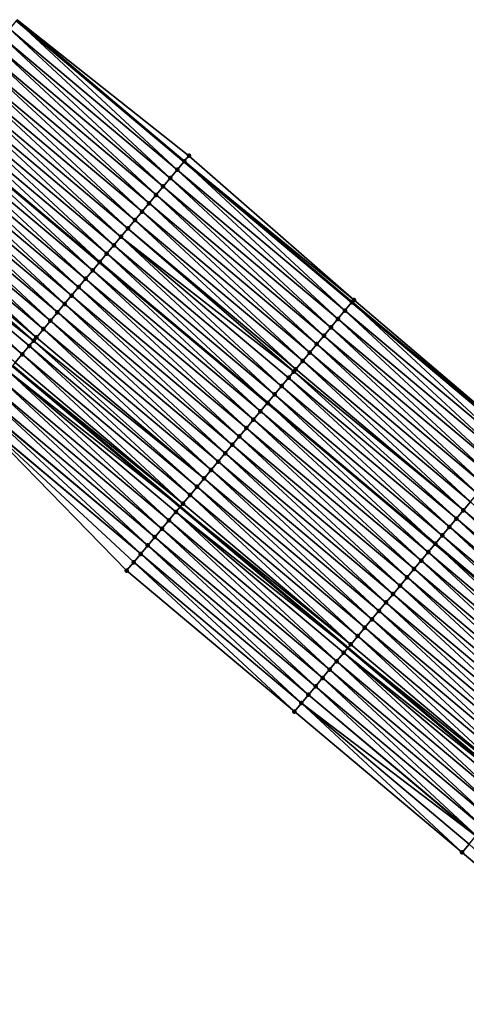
# Model space of a CAD drawing. Header units: feet. Extents: x 2017353 to 2024169, y 808050 to 818690.
# Tile 165 of 256: x 2018210 to 2018251, y 817841 to 817931. Entities that reach past the tile are written whole.
import ezdxf

# ---------------------------------------------------------------- set-up
doc = ezdxf.new("R2010")
doc.units = ezdxf.units.FT
doc.header["$MEASUREMENT"] = 0
for name, color, linetype, lineweight in [('EP_Travel Lane', 172, 'Continuous', 53), ('SB-Road Shots', 141, 'Continuous', 100), ('SB-Road X-Section', 40, 'Continuous', 13), ('STRIPING', 60, 'Continuous', 53)]:
    doc.layers.add(name, color=color, linetype=linetype, lineweight=lineweight)
doc.layers.add('I-77-MM15-17_SB-Surface-BORDER', color=7, linetype='Continuous')
doc.layers.add('I-77-MM15-17_SB-Surface-TIN', color=7, linetype='Continuous')

msp = doc.modelspace()

# ---------------------------------------------------------------- linework, layer by layer
at = {"layer": 'EP_Travel Lane'}
for points in [[(2018210.183222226, 817931.1870077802, 269.7851403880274), (2018225.499878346, 817918.3273868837, 269.6113218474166), (2018240.816608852, 817905.467703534, 269.4489522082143), (2018256.133410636, 817892.6079603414, 269.2975684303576), (2018271.450183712, 817879.7482412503, 269.1417662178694), (2018286.777772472, 817866.8396772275, 269.0113182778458), (2018302.058265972, 817853.9365822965, 268.8798401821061), (2018317.338730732, 817841.0335116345, 268.743551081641)], [(2018209.837923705, 817899.6795269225, 269.1135293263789), (2018225.13787068, 817886.7999023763, 268.9474481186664), (2018240.43789519, 817873.9202125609, 268.7933248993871), (2018255.737956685, 817861.0404916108, 268.6449031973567), (2018271.005062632, 817848.1670687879, 268.4980944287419), (2018286.285562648, 817835.2639683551, 268.3676963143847)]]:
    msp.add_polyline3d(points, dxfattribs=at)
at = {"layer": 'I-77-MM15-17_SB-Surface-BORDER', "color": 3, "linetype": 'Continuous', "lineweight": -3}
for points in [[(2018210.24334115, 817931.2586109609, 269.7853239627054), (2018225.924307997, 817918.8328708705, 269.6143342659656), (2018241.000938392, 817905.6872407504, 269.4498180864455), (2018256.230336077, 817892.7234003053, 269.2979192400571), (2018272.100115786, 817880.522392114, 269.1388112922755), (2018286.902219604, 817866.9870459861, 269.0119601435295), (2018302.070514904, 817853.9510856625, 268.880040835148), (2018317.360276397, 817841.0590244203, 268.7437714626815)], [(2018281.591588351, 817829.7073840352, 268.1817653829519), (2018266.135179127, 817842.4021124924, 268.3164072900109), (2018250.87661087, 817855.2525905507, 268.4717363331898), (2018235.559874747, 817868.1122788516, 268.6332146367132), (2018220.243043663, 817880.9720468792, 268.7800545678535), (2018206.198594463, 817895.34662863, 268.9782584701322)]]:
    msp.add_polyline3d(points, dxfattribs=at)
at = {"layer": 'I-77-MM15-17_SB-Surface-TIN', "color": 128, "linetype": 'Continuous', "lineweight": -3}
for points in [[(2018224.863721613, 817917.5698806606, 269.5962692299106), (2018210.183222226, 817931.1870077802, 269.7851403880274), (2018209.547111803, 817930.4294629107, 269.7772061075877)], [(2018210.190169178, 817931.1952809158, 269.7852270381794), (2018210.183222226, 817931.1870077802, 269.7851403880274), (2018225.499878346, 817918.3273868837, 269.6113218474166)], [(2018224.863721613, 817917.5698806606, 269.5962692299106), (2018225.499878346, 817918.3273868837, 269.6113218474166), (2018210.183222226, 817931.1870077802, 269.7851403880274)], [(2018225.506825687, 817918.335659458, 269.6114862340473), (2018210.24334115, 817931.2586109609, 269.7853239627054), (2018210.190169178, 817931.1952809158, 269.7852270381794)], [(2018225.506825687, 817918.335659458, 269.6114862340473), (2018210.190169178, 817931.1952809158, 269.7852270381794), (2018225.499878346, 817918.3273868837, 269.6113218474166)], [(2018225.506825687, 817918.335659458, 269.6114862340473), (2018225.924307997, 817918.8328708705, 269.6143342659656), (2018210.24334115, 817931.2586109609, 269.7853239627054)], [(2018224.22057172, 817916.804140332, 269.5739922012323), (2018209.547111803, 817930.4294629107, 269.7772061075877), (2018208.903982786, 817929.6637050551, 269.7581460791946)], [(2018224.22057172, 817916.804140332, 269.5739922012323), (2018224.863721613, 817917.5698806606, 269.5962692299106), (2018209.547111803, 817930.4294629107, 269.7772061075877)], [(2018223.577419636, 817916.0384018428, 269.5513775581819), (2018208.903982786, 817929.6637050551, 269.7581460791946), (2018208.260830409, 817928.8979668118, 269.7354867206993)], [(2018223.577419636, 817916.0384018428, 269.5513775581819), (2018224.22057172, 817916.804140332, 269.5739922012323), (2018208.903982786, 817929.6637050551, 269.7581460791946)], [(2018222.934286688, 817915.2726472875, 269.5317115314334), (2018208.260830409, 817928.8979668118, 269.7354867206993), (2018207.61769059, 817928.1322180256, 269.7147622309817)], [(2018222.934286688, 817915.2726472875, 269.5317115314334), (2018223.577419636, 817916.0384018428, 269.5513775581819), (2018208.260830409, 817928.8979668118, 269.7354867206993)], [(2018221.648025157, 817913.7411345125, 269.4930519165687), (2018206.974565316, 817927.3664570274, 269.6962789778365), (2018206.331445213, 817926.6006916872, 269.6785925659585)], [(2018222.291155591, 817914.5068911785, 269.5123306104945), (2018207.61769059, 817928.1322180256, 269.7147622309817), (2018206.974565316, 817927.3664570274, 269.6962789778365)], [(2018221.648025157, 817913.7411345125, 269.4930519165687), (2018222.291155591, 817914.5068911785, 269.5123306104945), (2018206.974565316, 817927.3664570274, 269.6962789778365)], [(2018222.291155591, 817914.5068911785, 269.5123306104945), (2018222.934286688, 817915.2726472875, 269.5317115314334), (2018207.61769059, 817928.1322180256, 269.7147622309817)], [(2018221.004906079, 817912.975368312, 269.4755230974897), (2018206.331445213, 817926.6006916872, 269.6785925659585), (2018205.688322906, 817925.8349281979, 269.6605664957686)], [(2018221.004906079, 817912.975368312, 269.4755230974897), (2018221.648025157, 817913.7411345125, 269.4930519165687), (2018206.331445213, 817926.6006916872, 269.6785925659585)], [(2018220.361777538, 817912.2096100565, 269.4565361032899), (2018205.688322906, 817925.8349281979, 269.6605664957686), (2018205.045195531, 817925.0691689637, 269.641759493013)], [(2018220.361777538, 817912.2096100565, 269.4565361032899), (2018221.004906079, 817912.975368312, 269.4755230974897), (2018205.688322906, 817925.8349281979, 269.6605664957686)], [(2018219.718633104, 817911.443865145, 269.435100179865), (2018205.045195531, 817925.0691689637, 269.641759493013), (2018204.402052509, 817924.3034228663, 269.620541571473)], [(2018219.718633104, 817911.443865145, 269.435100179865), (2018220.361777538, 817912.2096100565, 269.4565361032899), (2018205.045195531, 817925.0691689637, 269.641759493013)], [(2018219.07548092, 817910.6781267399, 269.4124700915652), (2018204.402052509, 817924.3034228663, 269.620541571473), (2018203.758892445, 817923.5376910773, 269.5966976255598)], [(2018219.07548092, 817910.6781267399, 269.4124700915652), (2018219.718633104, 817911.443865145, 269.435100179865), (2018204.402052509, 817924.3034228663, 269.620541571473)], [(2018218.432324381, 817909.9123919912, 269.3891689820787), (2018203.758892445, 817923.5376910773, 269.5966976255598), (2018203.115729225, 817922.771961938, 269.5723673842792)], [(2018218.432324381, 817909.9123919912, 269.3891689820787), (2018219.07548092, 817910.6781267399, 269.4124700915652), (2018203.758892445, 817923.5376910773, 269.5966976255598)], [(2018217.14601993, 817908.3809152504, 269.3438961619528), (2018202.46458734, 817921.9967127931, 269.549318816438), (2018201.829422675, 817921.24048696, 269.5267717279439)], [(2018202.472576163, 817922.00622427, 269.5496024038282), (2018202.46458734, 817921.9967127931, 269.549318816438), (2018217.781178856, 817909.1371461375, 269.3655413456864)], [(2018217.14601993, 817908.3809152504, 269.3438961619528), (2018217.781178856, 817909.1371461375, 269.3655413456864), (2018202.46458734, 817921.9967127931, 269.549318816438)], [(2018217.789167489, 817909.1466575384, 269.3658135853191), (2018203.115729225, 817922.771961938, 269.5723673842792), (2018202.472576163, 817922.00622427, 269.5496024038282)], [(2018217.789167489, 817909.1466575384, 269.3658135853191), (2018202.472576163, 817922.00622427, 269.5496024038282), (2018217.781178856, 817909.1371461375, 269.3655413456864)], [(2018217.789167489, 817909.1466575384, 269.3658135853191), (2018218.432324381, 817909.9123919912, 269.3891689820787), (2018203.115729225, 817922.771961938, 269.5723673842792)], [(2018216.502875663, 817907.6151701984, 269.3224860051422), (2018201.829422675, 817921.24048696, 269.5267717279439), (2018201.18626995, 817920.4747490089, 269.5040587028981)], [(2018216.502875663, 817907.6151701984, 269.3224860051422), (2018217.14601993, 817908.3809152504, 269.3438961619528), (2018201.829422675, 817921.24048696, 269.5267717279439)], [(2018215.859725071, 817906.849430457, 269.3001011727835), (2018201.18626995, 817920.4747490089, 269.5040587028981), (2018200.54311969, 817919.7090089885, 269.4817254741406)], [(2018215.859725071, 817906.849430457, 269.3001011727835), (2018216.502875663, 817907.6151701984, 269.3224860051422), (2018201.18626995, 817920.4747490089, 269.5040587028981)], [(2018215.216585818, 817906.083681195, 269.2794636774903), (2018200.54311969, 817919.7090089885, 269.4817254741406), (2018199.899990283, 817918.9432514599, 269.4626054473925)], [(2018215.216585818, 817906.083681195, 269.2794636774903), (2018215.859725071, 817906.849430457, 269.3001011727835), (2018200.54311969, 817919.7090089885, 269.4817254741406)], [(2018214.573465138, 817905.3179163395, 269.2616879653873), (2018199.899990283, 817918.9432514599, 269.4626054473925), (2018199.25686305, 817918.1774921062, 269.4438203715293)], [(2018214.573465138, 817905.3179163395, 269.2616879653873), (2018215.216585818, 817906.083681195, 269.2794636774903), (2018199.899990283, 817918.9432514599, 269.4626054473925)], [(2018241.000938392, 817905.6872407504, 269.4498180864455), (2018225.924307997, 817918.8328708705, 269.6143342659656), (2018225.506825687, 817918.335659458, 269.6114862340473)], [(2018213.930343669, 817904.5521521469, 269.243790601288), (2018199.25686305, 817918.1774921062, 269.4438203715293), (2018198.613731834, 817917.4117360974, 269.4244214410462)], [(2018213.930343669, 817904.5521521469, 269.243790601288), (2018214.573465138, 817905.3179163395, 269.2616879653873), (2018199.25686305, 817918.1774921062, 269.4438203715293)], [(2018239.53731292, 817903.9444477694, 269.4132892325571), (2018224.863721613, 817917.5698806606, 269.5962692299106), (2018224.22057172, 817916.804140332, 269.5739922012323)], [(2018240.18045776, 817904.7101923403, 269.4347871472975), (2018225.499878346, 817918.3273868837, 269.6113218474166), (2018224.863721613, 817917.5698806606, 269.5962692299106)], [(2018239.53731292, 817903.9444477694, 269.4132892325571), (2018240.18045776, 817904.7101923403, 269.4347871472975), (2018224.863721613, 817917.5698806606, 269.5962692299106)], [(2018225.506825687, 817918.335659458, 269.6114862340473), (2018225.499878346, 817918.3273868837, 269.6113218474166), (2018240.816608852, 817905.467703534, 269.4489522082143)], [(2018240.18045776, 817904.7101923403, 269.4347871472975), (2018240.816608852, 817905.467703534, 269.4489522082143), (2018225.499878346, 817918.3273868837, 269.6113218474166)], [(2018240.823556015, 817905.4759760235, 269.4491068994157), (2018225.506825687, 817918.335659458, 269.6114862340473), (2018240.816608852, 817905.467703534, 269.4489522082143)], [(2018240.823556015, 817905.4759760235, 269.4491068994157), (2018241.000938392, 817905.6872407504, 269.4498180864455), (2018225.506825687, 817918.335659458, 269.6114862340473)], [(2018212.644098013, 817903.0206260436, 269.2075771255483), (2018197.970613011, 817916.6459696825, 269.4069322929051), (2018197.327497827, 817915.880200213, 269.3900037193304)], [(2018213.287221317, 817903.7863886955, 269.2257572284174), (2018198.613731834, 817917.4117360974, 269.4244214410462), (2018197.970613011, 817916.6459696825, 269.4069322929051)], [(2018212.644098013, 817903.0206260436, 269.2075771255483), (2018213.287221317, 817903.7863886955, 269.2257572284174), (2018197.970613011, 817916.6459696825, 269.4069322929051)], [(2018213.287221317, 817903.7863886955, 269.2257572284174), (2018213.930343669, 817904.5521521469, 269.243790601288), (2018198.613731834, 817917.4117360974, 269.4244214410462)], [(2018238.89416305, 817903.1787074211, 269.3910163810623), (2018224.22057172, 817916.804140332, 269.5739922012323), (2018223.577419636, 817916.0384018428, 269.5513775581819)], [(2018238.89416305, 817903.1787074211, 269.3910163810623), (2018239.53731292, 817903.9444477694, 269.4132892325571), (2018224.22057172, 817916.804140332, 269.5739922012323)], [(2018212.000974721, 817902.2548633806, 269.1893990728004), (2018197.327497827, 817915.880200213, 269.3900037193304), (2018196.684375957, 817915.1144363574, 269.3720448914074)], [(2018212.000974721, 817902.2548633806, 269.1893990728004), (2018212.644098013, 817903.0206260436, 269.2075771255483), (2018197.327497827, 817915.880200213, 269.3900037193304)], [(2018238.251021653, 817902.4129599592, 269.3700490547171), (2018223.577419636, 817916.0384018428, 269.5513775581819), (2018222.934286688, 817915.2726472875, 269.5317115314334)], [(2018238.251021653, 817902.4129599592, 269.3700490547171), (2018238.89416305, 817903.1787074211, 269.3910163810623), (2018223.577419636, 817916.0384018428, 269.5513775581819)], [(2018211.745864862, 817901.9511150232, 269.1814848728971), (2018196.684375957, 817915.1144363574, 269.3720448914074), (2018196.041242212, 817914.3486824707, 269.3522564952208)], [(2018211.745864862, 817901.9511150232, 269.1814848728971), (2018212.000974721, 817902.2548633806, 269.1893990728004), (2018196.684375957, 817915.1144363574, 269.3720448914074)], [(2018237.607885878, 817901.6472077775, 269.3499479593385), (2018222.934286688, 817915.2726472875, 269.5317115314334), (2018222.291155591, 817914.5068911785, 269.5123306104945)], [(2018237.607885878, 817901.6472077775, 269.3499479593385), (2018238.251021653, 817902.4129599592, 269.3700490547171), (2018222.934286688, 817915.2726472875, 269.5317115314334)], [(2018210.714678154, 817900.7233800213, 269.1453408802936), (2018196.041242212, 817914.3486824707, 269.3522564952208), (2018195.398118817, 817913.5829198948, 269.3340627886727)], [(2018210.714678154, 817900.7233800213, 269.1453408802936), (2018211.357834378, 817901.4891150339, 269.1685935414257), (2018196.041242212, 817914.3486824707, 269.3522564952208)], [(2018211.357834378, 817901.4891150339, 269.1685935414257), (2018211.745864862, 817901.9511150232, 269.1814848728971), (2018196.041242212, 817914.3486824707, 269.3522564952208)], [(2018236.964755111, 817900.8814513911, 269.3306185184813), (2018222.291155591, 817914.5068911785, 269.5123306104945), (2018221.648025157, 817913.7411345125, 269.4930519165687)], [(2018236.964755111, 817900.8814513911, 269.3306185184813), (2018237.607885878, 817901.6472077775, 269.3499479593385), (2018222.291155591, 817914.5068911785, 269.5123306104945)], [(2018210.071517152, 817899.9576490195, 269.1213521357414), (2018210.714678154, 817900.7233800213, 269.1453408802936), (2018195.398118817, 817913.5829198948, 269.3340627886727)], [(2018236.321628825, 817900.115691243, 269.3119794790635), (2018221.648025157, 817913.7411345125, 269.4930519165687), (2018221.004906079, 817912.975368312, 269.4755230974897)], [(2018236.321628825, 817900.115691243, 269.3119794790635), (2018236.964755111, 817900.8814513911, 269.3306185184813), (2018221.648025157, 817913.7411345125, 269.4930519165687)], [(2018235.497103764, 817899.1339560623, 269.287052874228), (2018220.361777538, 817912.2096100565, 269.4565361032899), (2018219.718633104, 817911.443865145, 269.435100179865)], [(2018235.678499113, 817899.3499339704, 269.2928126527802), (2018221.004906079, 817912.975368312, 269.4755230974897), (2018220.361777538, 817912.2096100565, 269.4565361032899)], [(2018235.497103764, 817899.1339560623, 269.287052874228), (2018235.678499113, 817899.3499339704, 269.2928126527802), (2018220.361777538, 817912.2096100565, 269.4565361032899)], [(2018235.678499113, 817899.3499339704, 269.2928126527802), (2018236.321628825, 817900.115691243, 269.3119794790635), (2018221.004906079, 817912.975368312, 269.4755230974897)], [(2018234.392212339, 817897.8184423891, 269.250264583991), (2018219.718633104, 817911.443865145, 269.435100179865), (2018219.07548092, 817910.6781267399, 269.4124700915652)], [(2018234.392212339, 817897.8184423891, 269.250264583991), (2018235.035356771, 817898.5841873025, 269.2716996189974), (2018219.718633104, 817911.443865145, 269.435100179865)], [(2018235.035356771, 817898.5841873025, 269.2716996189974), (2018235.497103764, 817899.1339560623, 269.287052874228), (2018219.718633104, 817911.443865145, 269.435100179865)], [(2018233.749079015, 817897.0526881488, 269.2305412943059), (2018219.07548092, 817910.6781267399, 269.4124700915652), (2018218.432324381, 817909.9123919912, 269.3891689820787)], [(2018233.749079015, 817897.0526881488, 269.2305412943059), (2018234.392212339, 817897.8184423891, 269.250264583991), (2018219.07548092, 817910.6781267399, 269.4124700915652)], [(2018233.105932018, 817896.2869453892, 269.2087109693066), (2018218.432324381, 817909.9123919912, 269.3891689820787), (2018217.789167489, 817909.1466575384, 269.3658135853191)], [(2018233.105932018, 817896.2869453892, 269.2087109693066), (2018233.749079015, 817897.0526881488, 269.2305412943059), (2018218.432324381, 817909.9123919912, 269.3891689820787)], [(2018232.462763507, 817895.5212206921, 269.1835656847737), (2018217.781178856, 817909.1371461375, 269.3655413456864), (2018217.14601993, 817908.3809152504, 269.3438961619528)], [(2018217.789167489, 817909.1466575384, 269.3658135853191), (2018217.781178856, 817909.1371461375, 269.3655413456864), (2018233.09794324, 817896.2774343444, 269.2083986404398)], [(2018232.462763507, 817895.5212206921, 269.1835656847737), (2018233.09794324, 817896.2774343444, 269.2083986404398), (2018217.781178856, 817909.1371461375, 269.3655413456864)], [(2018233.105932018, 817896.2869453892, 269.2087109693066), (2018217.789167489, 817909.1466575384, 269.3658135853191), (2018233.09794324, 817896.2774343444, 269.2083986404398)], [(2018231.176465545, 817893.9897385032, 269.1392938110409), (2018216.502875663, 817907.6151701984, 269.3224860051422), (2018215.859725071, 817906.849430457, 269.3001011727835)], [(2018231.819604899, 817894.755487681, 269.1599462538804), (2018217.14601993, 817908.3809152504, 269.3438961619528), (2018216.502875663, 817907.6151701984, 269.3224860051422)], [(2018231.176465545, 817893.9897385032, 269.1392938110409), (2018231.819604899, 817894.755487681, 269.1599462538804), (2018216.502875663, 817907.6151701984, 269.3224860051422)], [(2018231.819604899, 817894.755487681, 269.1599462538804), (2018232.462763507, 817895.5212206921, 269.1835656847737), (2018217.14601993, 817908.3809152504, 269.3438961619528)], [(2018230.533333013, 817893.2239835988, 269.1196924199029), (2018215.859725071, 817906.849430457, 269.3001011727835), (2018215.216585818, 817906.083681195, 269.2794636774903)], [(2018230.533333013, 817893.2239835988, 269.1196924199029), (2018231.176465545, 817893.9897385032, 269.1392938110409), (2018215.859725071, 817906.849430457, 269.3001011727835)], [(2018229.890196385, 817892.4582321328, 269.0994599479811), (2018215.216585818, 817906.083681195, 269.2794636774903), (2018214.573465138, 817905.3179163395, 269.2616879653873)], [(2018229.890196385, 817892.4582321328, 269.0994599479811), (2018230.533333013, 817893.2239835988, 269.1196924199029), (2018215.216585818, 817906.083681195, 269.2794636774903)], [(2018229.24706539, 817891.6924759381, 269.0800953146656), (2018214.573465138, 817905.3179163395, 269.2616879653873), (2018213.930343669, 817904.5521521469, 269.243790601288)], [(2018229.24706539, 817891.6924759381, 269.0800953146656), (2018229.890196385, 817892.4582321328, 269.0994599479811), (2018214.573465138, 817905.3179163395, 269.2616879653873)], [(2018255.497251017, 817891.8504560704, 269.2821078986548), (2018240.816608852, 817905.467703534, 269.4489522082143), (2018240.18045776, 817904.7101923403, 269.4347871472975)], [(2018240.823556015, 817905.4759760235, 269.4491068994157), (2018240.816608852, 817905.467703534, 269.4489522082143), (2018256.133410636, 817892.6079603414, 269.2975684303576)], [(2018255.497251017, 817891.8504560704, 269.2821078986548), (2018256.133410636, 817892.6079603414, 269.2975684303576), (2018240.816608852, 817905.467703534, 269.4489522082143)], [(2018256.230336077, 817892.7234003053, 269.2979192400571), (2018241.000938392, 817905.6872407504, 269.4498180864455), (2018240.823556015, 817905.4759760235, 269.4491068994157)], [(2018256.140357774, 817892.6162326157, 269.2977372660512), (2018240.823556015, 817905.4759760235, 269.4491068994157), (2018256.133410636, 817892.6079603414, 269.2975684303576)], [(2018256.140357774, 817892.6162326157, 269.2977372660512), (2018256.230336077, 817892.7234003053, 269.2979192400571), (2018240.823556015, 817905.4759760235, 269.4491068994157)], [(2018228.603943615, 817890.9267120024, 269.0621513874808), (2018213.930343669, 817904.5521521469, 269.243790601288), (2018213.287221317, 817903.7863886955, 269.2257572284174)], [(2018228.603943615, 817890.9267120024, 269.0621513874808), (2018229.24706539, 817891.6924759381, 269.0800953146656), (2018213.930343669, 817904.5521521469, 269.243790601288)], [(2018254.854103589, 817891.0847136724, 269.2602115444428), (2018240.18045776, 817904.7101923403, 269.4347871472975), (2018239.53731292, 817903.9444477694, 269.4132892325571)], [(2018254.854103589, 817891.0847136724, 269.2602115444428), (2018255.497251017, 817891.8504560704, 269.2821078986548), (2018240.18045776, 817904.7101923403, 269.4347871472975)], [(2018227.960818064, 817890.1609512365, 269.0436257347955), (2018213.287221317, 817903.7863886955, 269.2257572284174), (2018212.644098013, 817903.0206260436, 269.2075771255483)], [(2018227.960818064, 817890.1609512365, 269.0436257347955), (2018228.603943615, 817890.9267120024, 269.0621513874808), (2018213.287221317, 817903.7863886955, 269.2257572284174)], [(2018253.567833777, 817889.5532078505, 269.2202777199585), (2018238.89416305, 817903.1787074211, 269.3910163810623), (2018238.251021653, 817902.4129599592, 269.3700490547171)], [(2018254.210964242, 817890.3189644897, 269.2395603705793), (2018239.53731292, 817903.9444477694, 269.4132892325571), (2018238.89416305, 817903.1787074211, 269.3910163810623)], [(2018253.567833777, 817889.5532078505, 269.2202777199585), (2018254.210964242, 817890.3189644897, 269.2395603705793), (2018238.89416305, 817903.1787074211, 269.3910163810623)], [(2018254.210964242, 817890.3189644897, 269.2395603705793), (2018254.854103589, 817891.0847136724, 269.2602115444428), (2018239.53731292, 817903.9444477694, 269.4132892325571)], [(2018227.317687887, 817889.3951943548, 269.0243871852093), (2018212.000974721, 817902.2548633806, 269.1893990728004), (2018211.745864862, 817901.9511150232, 269.1814848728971)], [(2018227.317687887, 817889.3951943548, 269.0243871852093), (2018212.644098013, 817903.0206260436, 269.2075771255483), (2018212.000974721, 817902.2548633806, 269.1893990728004)], [(2018227.317687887, 817889.3951943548, 269.0243871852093), (2018227.960818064, 817890.1609512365, 269.0436257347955), (2018212.644098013, 817903.0206260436, 269.2075771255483)], [(2018252.92470781, 817888.7874474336, 269.2016883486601), (2018238.251021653, 817902.4129599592, 269.3700490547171), (2018237.607885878, 817901.6472077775, 269.3499479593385)], [(2018252.92470781, 817888.7874474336, 269.2016883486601), (2018253.567833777, 817889.5532078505, 269.2202777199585), (2018238.251021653, 817902.4129599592, 269.3700490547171)], [(2018226.031386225, 817887.8637152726, 268.9795451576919), (2018211.357834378, 817901.4891150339, 269.1685935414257), (2018210.714678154, 817900.7233800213, 269.1453408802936)], [(2018226.674545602, 817888.6294476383, 269.0032830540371), (2018211.745864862, 817901.9511150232, 269.1814848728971), (2018211.357834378, 817901.4891150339, 269.1685935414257)], [(2018226.031386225, 817887.8637152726, 268.9795451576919), (2018226.674545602, 817888.6294476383, 269.0032830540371), (2018211.357834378, 817901.4891150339, 269.1685935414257)], [(2018226.674545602, 817888.6294476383, 269.0032830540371), (2018227.317687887, 817889.3951943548, 269.0243871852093), (2018211.745864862, 817901.9511150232, 269.1814848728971)], [(2018252.28158711, 817888.0216825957, 269.1839103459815), (2018237.607885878, 817901.6472077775, 269.3499479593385), (2018236.964755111, 817900.8814513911, 269.3306185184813)], [(2018252.28158711, 817888.0216825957, 269.1839103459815), (2018252.92470781, 817888.7874474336, 269.2016883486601), (2018237.607885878, 817901.6472077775, 269.3499479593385)], [(2018225.388224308, 817887.0979850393, 268.9554159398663), (2018210.714678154, 817900.7233800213, 269.1453408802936), (2018210.071517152, 817899.9576490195, 269.1213521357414)], [(2018225.388224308, 817887.0979850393, 268.9554159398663), (2018226.031386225, 817887.8637152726, 268.9795451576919), (2018210.714678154, 817900.7233800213, 269.1453408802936)], [(2018251.638467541, 817887.255916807, 269.1663068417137), (2018236.964755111, 817900.8814513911, 269.3306185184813), (2018236.321628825, 817900.115691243, 269.3119794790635)], [(2018251.638467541, 817887.255916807, 269.1663068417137), (2018252.28158711, 817888.0216825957, 269.1839103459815), (2018236.964755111, 817900.8814513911, 269.3306185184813)], [(2018209.428372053, 817899.1919046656, 269.0998138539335), (2018225.13787068, 817886.7999023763, 268.9474481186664), (2018209.837923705, 817899.6795269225, 269.1135293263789)], [(2018225.388224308, 817887.0979850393, 268.9554159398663), (2018210.071517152, 817899.9576490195, 269.1213521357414), (2018209.837923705, 817899.6795269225, 269.1135293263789)], [(2018225.388224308, 817887.0979850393, 268.9554159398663), (2018209.837923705, 817899.6795269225, 269.1135293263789), (2018225.13787068, 817886.7999023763, 268.9474481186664)], [(2018250.995342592, 817886.4901555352, 269.1478743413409), (2018236.321628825, 817900.115691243, 269.3119794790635), (2018235.678499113, 817899.3499339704, 269.2928126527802)], [(2018250.995342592, 817886.4901555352, 269.1478743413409), (2018251.638467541, 817887.255916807, 269.1663068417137), (2018236.321628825, 817900.115691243, 269.3119794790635)], [(2018224.101960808, 817885.5664739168, 268.916454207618), (2018209.428372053, 817899.1919046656, 269.0998138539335), (2018208.785240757, 817898.426148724, 269.0804022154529)], [(2018224.745086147, 817886.3322348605, 268.9349472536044), (2018225.13787068, 817886.7999023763, 268.9474481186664), (2018209.428372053, 817899.1919046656, 269.0998138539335)], [(2018224.101960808, 817885.5664739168, 268.916454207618), (2018224.745086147, 817886.3322348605, 268.9349472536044), (2018209.428372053, 817899.1919046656, 269.0998138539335)], [(2018250.352188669, 817885.7244185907, 269.1249771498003), (2018235.497103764, 817899.1339560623, 269.287052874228), (2018235.035356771, 817898.5841873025, 269.2716996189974)], [(2018250.987887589, 817886.4812792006, 269.1476416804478), (2018235.678499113, 817899.3499339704, 269.2928126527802), (2018235.497103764, 817899.1339560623, 269.287052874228)], [(2018250.352188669, 817885.7244185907, 269.1249771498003), (2018250.987887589, 817886.4812792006, 269.1476416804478), (2018235.497103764, 817899.1339560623, 269.287052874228)], [(2018250.987887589, 817886.4812792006, 269.1476416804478), (2018250.995342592, 817886.4901555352, 269.1478743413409), (2018235.678499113, 817899.3499339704, 269.2928126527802)], [(2018223.458829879, 817884.8007176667, 268.897099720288), (2018208.785240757, 817898.426148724, 269.0804022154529), (2018208.142085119, 817897.6604132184, 269.0572399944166)], [(2018223.458829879, 817884.8007176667, 268.897099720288), (2018224.101960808, 817885.5664739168, 268.916454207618), (2018208.785240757, 817898.426148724, 269.0804022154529)], [(2018249.0658692, 817884.1929544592, 269.0773919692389), (2018234.392212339, 817897.8184423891, 269.250264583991), (2018233.749079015, 817897.0526881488, 269.2305412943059)], [(2018249.709025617, 817884.9586893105, 269.1006733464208), (2018235.035356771, 817898.5841873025, 269.2716996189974), (2018234.392212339, 817897.8184423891, 269.250264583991)], [(2018249.0658692, 817884.1929544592, 269.0773919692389), (2018249.709025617, 817884.9586893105, 269.1006733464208), (2018234.392212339, 817897.8184423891, 269.250264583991)], [(2018249.709025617, 817884.9586893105, 269.1006733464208), (2018250.352188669, 817885.7244185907, 269.1249771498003), (2018235.035356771, 817898.5841873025, 269.2716996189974)], [(2018222.17253362, 817883.2692340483, 268.853090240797), (2018207.498912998, 817896.8946915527, 269.0315378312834), (2018206.855739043, 817896.128971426, 269.0055531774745)], [(2018222.81568537, 817884.0349728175, 268.875652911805), (2018208.142085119, 817897.6604132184, 269.0572399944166), (2018207.498912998, 817896.8946915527, 269.0315378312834)], [(2018222.17253362, 817883.2692340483, 268.853090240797), (2018222.81568537, 817884.0349728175, 268.875652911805), (2018207.498912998, 817896.8946915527, 269.0315378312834)], [(2018222.81568537, 817884.0349728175, 268.875652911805), (2018223.458829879, 817884.8007176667, 268.897099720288), (2018208.142085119, 817897.6604132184, 269.0572399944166)], [(2018248.42271326, 817883.4272192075, 269.0541841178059), (2018233.749079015, 817897.0526881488, 269.2305412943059), (2018233.105932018, 817896.2869453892, 269.2087109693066)], [(2018248.42271326, 817883.4272192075, 269.0541841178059), (2018249.0658692, 817884.1929544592, 269.0773919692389), (2018233.749079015, 817897.0526881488, 269.2305412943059)], [(2018221.529374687, 817882.5035013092, 268.829420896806), (2018206.835218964, 817896.1045416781, 269.0047171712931), (2018206.212560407, 817895.3632552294, 268.978847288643)], [(2018222.17253362, 817883.2692340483, 268.853090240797), (2018206.855739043, 817896.128971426, 269.0055531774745), (2018206.835218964, 817896.1045416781, 269.0047171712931)], [(2018221.529374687, 817882.5035013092, 268.829420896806), (2018222.17253362, 817883.2692340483, 268.853090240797), (2018206.835218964, 817896.1045416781, 269.0047171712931)], [(2018247.779558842, 817882.6614826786, 269.0312106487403), (2018233.09794324, 817896.2774343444, 269.2083986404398), (2018232.462763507, 817895.5212206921, 269.1835656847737)], [(2018233.105932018, 817896.2869453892, 269.2087109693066), (2018233.09794324, 817896.2774343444, 269.2083986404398), (2018248.414724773, 817883.4177081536, 269.0538987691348)], [(2018247.779558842, 817882.6614826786, 269.0312106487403), (2018248.414724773, 817883.4177081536, 269.0538987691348), (2018233.09794324, 817896.2774343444, 269.2083986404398)], [(2018248.42271326, 817883.4272192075, 269.0541841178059), (2018233.105932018, 817896.2869453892, 269.2087109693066), (2018248.414724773, 817883.4177081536, 269.0538987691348)], [(2018221.529374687, 817882.5035013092, 268.829420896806), (2018206.212560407, 817895.3632552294, 268.978847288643), (2018206.198594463, 817895.34662863, 268.9782584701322)], [(2018220.243043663, 817880.9720468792, 268.7800545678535), (2018220.88620885, 817881.7377743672, 268.8046876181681), (2018206.198594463, 817895.34662863, 268.9782584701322)], [(2018220.88620885, 817881.7377743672, 268.8046876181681), (2018221.529374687, 817882.5035013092, 268.829420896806), (2018206.198594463, 817895.34662863, 268.9782584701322)], [(2018247.136401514, 817881.8957485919, 269.007788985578), (2018232.462763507, 817895.5212206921, 269.1835656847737), (2018231.819604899, 817894.755487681, 269.1599462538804)], [(2018247.136401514, 817881.8957485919, 269.007788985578), (2018247.779558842, 817882.6614826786, 269.0312106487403), (2018232.462763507, 817895.5212206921, 269.1835656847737)], [(2018246.493248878, 817881.1300105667, 268.9850901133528), (2018231.819604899, 817894.755487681, 269.1599462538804), (2018231.176465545, 817893.9897385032, 269.1392938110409)], [(2018246.493248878, 817881.1300105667, 268.9850901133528), (2018247.136401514, 817881.8957485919, 269.007788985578), (2018231.819604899, 817894.755487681, 269.1599462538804)], [(2018245.206988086, 817879.59849717, 268.9465464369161), (2018230.533333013, 817893.2239835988, 269.1196924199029), (2018229.890196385, 817892.4582321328, 269.0994599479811)], [(2018245.850110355, 817880.3642606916, 268.9645660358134), (2018231.176465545, 817893.9897385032, 269.1392938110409), (2018230.533333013, 817893.2239835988, 269.1196924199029)], [(2018245.206988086, 817879.59849717, 268.9465464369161), (2018245.850110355, 817880.3642606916, 268.9645660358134), (2018230.533333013, 817893.2239835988, 269.1196924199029)], [(2018245.850110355, 817880.3642606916, 268.9645660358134), (2018246.493248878, 817881.1300105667, 268.9850901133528), (2018231.176465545, 817893.9897385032, 269.1392938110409)], [(2018244.563863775, 817878.8327353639, 268.9282120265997), (2018229.890196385, 817892.4582321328, 269.0994599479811), (2018229.24706539, 817891.6924759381, 269.0800953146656)], [(2018244.563863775, 817878.8327353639, 268.9282120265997), (2018245.206988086, 817879.59849717, 268.9465464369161), (2018229.890196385, 817892.4582321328, 269.0994599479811)], [(2018243.920725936, 817878.0669849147, 268.9077933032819), (2018229.24706539, 817891.6924759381, 269.0800953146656), (2018228.603943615, 817890.9267120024, 269.0621513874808)], [(2018243.920725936, 817878.0669849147, 268.9077933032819), (2018244.563863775, 817878.8327353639, 268.9282120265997), (2018229.24706539, 817891.6924759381, 269.0800953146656)], [(2018243.27757803, 817877.3012429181, 268.8858233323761), (2018228.603943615, 817890.9267120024, 269.0621513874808), (2018227.960818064, 817890.1609512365, 269.0436257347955)], [(2018243.27757803, 817877.3012429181, 268.8858233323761), (2018243.920725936, 817878.0669849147, 268.9077933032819), (2018228.603943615, 817890.9267120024, 269.0621513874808)], [(2018242.634436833, 817876.5354952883, 268.8648871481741), (2018227.960818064, 817890.1609512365, 269.0436257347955), (2018227.317687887, 817889.3951943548, 269.0243871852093)], [(2018242.634436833, 817876.5354952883, 268.8648871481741), (2018243.27757803, 817877.3012429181, 268.8858233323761), (2018227.960818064, 817890.1609512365, 269.0436257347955)], [(2018241.991292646, 817875.7697501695, 268.8434901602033), (2018227.317687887, 817889.3951943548, 269.0243871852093), (2018226.674545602, 817888.6294476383, 269.0032830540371)], [(2018241.991292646, 817875.7697501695, 268.8434901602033), (2018242.634436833, 817876.5354952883, 268.8648871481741), (2018227.317687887, 817889.3951943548, 269.0243871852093)], [(2018240.705008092, 817874.2382567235, 268.8012850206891), (2018226.031386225, 817887.8637152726, 268.9795451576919), (2018225.388224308, 817887.0979850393, 268.9554159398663)], [(2018241.348148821, 817875.0040047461, 268.8221490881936), (2018226.674545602, 817888.6294476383, 269.0032830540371), (2018226.031386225, 817887.8637152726, 268.9795451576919)], [(2018240.705008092, 817874.2382567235, 268.8012850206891), (2018241.348148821, 817875.0040047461, 268.8221490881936), (2018226.031386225, 817887.8637152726, 268.9795451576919)], [(2018241.348148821, 817875.0040047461, 268.8221490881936), (2018241.991292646, 817875.7697501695, 268.8434901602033), (2018226.674545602, 817888.6294476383, 269.0032830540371)], [(2018240.705008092, 817874.2382567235, 268.8012850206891), (2018225.388224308, 817887.0979850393, 268.9554159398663), (2018225.13787068, 817886.7999023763, 268.9474481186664)], [(2018266.312156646, 817873.6304018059, 268.9984039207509), (2018251.638467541, 817887.255916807, 269.1663068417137), (2018250.995342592, 817886.4901555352, 269.1478743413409)], [(2018239.418758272, 817872.7067341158, 268.7644318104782), (2018224.745086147, 817886.3322348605, 268.9349472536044), (2018224.101960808, 817885.5664739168, 268.916454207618)], [(2018224.745086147, 817886.3322348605, 268.9349472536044), (2018240.43789519, 817873.9202125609, 268.7933248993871), (2018225.13787068, 817886.7999023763, 268.9474481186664)], [(2018240.061878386, 817873.4724994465, 268.7821193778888), (2018240.43789519, 817873.9202125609, 268.7933248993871), (2018224.745086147, 817886.3322348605, 268.9349472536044)], [(2018239.418758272, 817872.7067341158, 268.7644318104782), (2018240.061878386, 817873.4724994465, 268.7821193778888), (2018224.745086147, 817886.3322348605, 268.9349472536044)], [(2018240.705008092, 817874.2382567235, 268.8012850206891), (2018225.13787068, 817886.7999023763, 268.9474481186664), (2018240.43789519, 817873.9202125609, 268.7933248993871)], [(2018265.668994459, 817872.8646717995, 268.9742333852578), (2018250.987887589, 817886.4812792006, 269.1476416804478), (2018250.352188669, 817885.7244185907, 269.1249771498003)], [(2018266.312156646, 817873.6304018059, 268.9984039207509), (2018250.995342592, 817886.4901555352, 269.1478743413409), (2018250.987887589, 817886.4812792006, 269.1476416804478)], [(2018265.668994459, 817872.8646717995, 268.9742333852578), (2018266.312156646, 817873.6304018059, 268.9984039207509), (2018250.987887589, 817886.4812792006, 269.1476416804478)], [(2018238.775636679, 817871.9409700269, 268.7465163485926), (2018224.101960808, 817885.5664739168, 268.916454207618), (2018223.458829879, 817884.8007176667, 268.897099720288)], [(2018238.775636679, 817871.9409700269, 268.7465163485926), (2018239.418758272, 817872.7067341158, 268.7644318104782), (2018224.101960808, 817885.5664739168, 268.916454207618)], [(2018265.025851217, 817872.0989258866, 268.9529821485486), (2018250.352188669, 817885.7244185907, 269.1249771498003), (2018249.709025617, 817884.9586893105, 269.1006733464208)], [(2018265.025851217, 817872.0989258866, 268.9529821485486), (2018265.668994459, 817872.8646717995, 268.9742333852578), (2018250.352188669, 817885.7244185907, 269.1249771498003)], [(2018238.13250566, 817871.1752138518, 268.7271484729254), (2018223.458829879, 817884.8007176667, 268.897099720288), (2018222.81568537, 817884.0349728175, 268.875652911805)], [(2018238.13250566, 817871.1752138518, 268.7271484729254), (2018238.775636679, 817871.9409700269, 268.7465163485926), (2018223.458829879, 817884.8007176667, 268.897099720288)], [(2018264.382708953, 817871.3331791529, 268.9318814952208), (2018249.709025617, 817884.9586893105, 269.1006733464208), (2018249.0658692, 817884.1929544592, 269.0773919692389)], [(2018264.382708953, 817871.3331791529, 268.9318814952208), (2018265.025851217, 817872.0989258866, 268.9529821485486), (2018249.709025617, 817884.9586893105, 269.1006733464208)], [(2018237.489355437, 817870.4094738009, 268.704821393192), (2018222.81568537, 817884.0349728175, 268.875652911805), (2018222.17253362, 817883.2692340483, 268.853090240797)], [(2018237.489355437, 817870.4094738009, 268.704821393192), (2018238.13250566, 817871.1752138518, 268.7271484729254), (2018222.81568537, 817884.0349728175, 268.875652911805)], [(2018263.096366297, 817869.8017344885, 268.8807236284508), (2018248.414724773, 817883.4177081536, 269.0538987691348), (2018247.779558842, 817882.6614826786, 269.0312106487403)], [(2018248.42271326, 817883.4272192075, 269.0541841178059), (2018248.414724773, 817883.4177081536, 269.0538987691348), (2018263.73154912, 817870.5579460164, 268.905996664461)], [(2018263.096366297, 817869.8017344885, 268.8807236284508), (2018263.73154912, 817870.5579460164, 268.905996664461), (2018248.414724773, 817883.4177081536, 269.0538987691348)], [(2018263.739537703, 817870.5674567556, 268.9063145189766), (2018249.0658692, 817884.1929544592, 269.0773919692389), (2018248.42271326, 817883.4272192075, 269.0541841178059)], [(2018263.739537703, 817870.5674567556, 268.9063145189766), (2018248.42271326, 817883.4272192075, 269.0541841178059), (2018263.73154912, 817870.5579460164, 268.905996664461)], [(2018263.739537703, 817870.5674567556, 268.9063145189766), (2018264.382708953, 817871.3331791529, 268.9318814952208), (2018249.0658692, 817884.1929544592, 269.0773919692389)], [(2018236.203034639, 817868.8780107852, 268.657031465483), (2018221.529374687, 817882.5035013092, 268.829420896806), (2018220.88620885, 817881.7377743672, 268.8046876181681)], [(2018236.8461961, 817869.6437414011, 268.6810901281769), (2018222.17253362, 817883.2692340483, 268.853090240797), (2018221.529374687, 817882.5035013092, 268.829420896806)], [(2018236.203034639, 817868.8780107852, 268.657031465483), (2018236.8461961, 817869.6437414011, 268.6810901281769), (2018221.529374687, 817882.5035013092, 268.829420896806)], [(2018236.8461961, 817869.6437414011, 268.6810901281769), (2018237.489355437, 817870.4094738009, 268.704821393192), (2018222.17253362, 817883.2692340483, 268.853090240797)], [(2018262.453205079, 817869.036003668, 268.8567025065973), (2018247.779558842, 817882.6614826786, 269.0312106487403), (2018247.136401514, 817881.8957485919, 269.007788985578)], [(2018262.453205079, 817869.036003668, 268.8567025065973), (2018263.096366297, 817869.8017344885, 268.8807236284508), (2018247.779558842, 817882.6614826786, 269.0312106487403)], [(2018235.559874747, 817868.1122788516, 268.6332146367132), (2018220.88620885, 817881.7377743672, 268.8046876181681), (2018220.243043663, 817880.9720468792, 268.7800545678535)], [(2018235.559874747, 817868.1122788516, 268.6332146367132), (2018236.203034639, 817868.8780107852, 268.657031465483), (2018220.88620885, 817881.7377743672, 268.8046876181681)], [(2018261.810045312, 817868.2702716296, 268.8329048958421), (2018247.136401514, 817881.8957485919, 269.007788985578), (2018246.493248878, 817881.1300105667, 268.9850901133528)], [(2018261.810045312, 817868.2702716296, 268.8329048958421), (2018262.453205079, 817869.036003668, 268.8567025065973), (2018247.136401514, 817881.8957485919, 269.007788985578)], [(2018261.166901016, 817867.5045266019, 268.8114911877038), (2018246.493248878, 817881.1300105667, 268.9850901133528), (2018245.850110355, 817880.3642606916, 268.9645660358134)], [(2018261.166901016, 817867.5045266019, 268.8114911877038), (2018261.810045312, 817868.2702716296, 268.8329048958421), (2018246.493248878, 817881.1300105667, 268.9850901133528)], [(2018260.523784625, 817866.7387581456, 268.7943772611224), (2018245.850110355, 817880.3642606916, 268.9645660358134), (2018245.206988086, 817879.59849717, 268.9465464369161)], [(2018260.523784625, 817866.7387581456, 268.7943772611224), (2018261.166901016, 817867.5045266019, 268.8114911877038), (2018245.850110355, 817880.3642606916, 268.9645660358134)], [(2018259.237535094, 817865.2072352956, 268.7575685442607), (2018244.563863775, 817878.8327353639, 268.9282120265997), (2018243.920725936, 817878.0669849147, 268.9077933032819)], [(2018259.880672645, 817865.9729859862, 268.777942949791), (2018245.206988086, 817879.59849717, 268.9465464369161), (2018244.563863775, 817878.8327353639, 268.9282120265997)], [(2018259.237535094, 817865.2072352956, 268.7575685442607), (2018259.880672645, 817865.9729859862, 268.777942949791), (2018244.563863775, 817878.8327353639, 268.9282120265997)], [(2018259.880672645, 817865.9729859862, 268.777942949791), (2018260.523784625, 817866.7387581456, 268.7943772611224), (2018245.206988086, 817879.59849717, 268.9465464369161)], [(2018258.594385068, 817864.4414950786, 268.7352719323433), (2018243.920725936, 817878.0669849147, 268.9077933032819), (2018243.27757803, 817877.3012429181, 268.8858233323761)], [(2018258.594385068, 817864.4414950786, 268.7352719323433), (2018259.237535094, 817865.2072352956, 268.7575685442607), (2018243.920725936, 817878.0669849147, 268.9077933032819)], [(2018257.951244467, 817863.6757469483, 268.7144276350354), (2018243.27757803, 817877.3012429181, 268.8858233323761), (2018242.634436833, 817876.5354952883, 268.8648871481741)], [(2018257.951244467, 817863.6757469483, 268.7144276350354), (2018258.594385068, 817864.4414950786, 268.7352719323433), (2018243.27757803, 817877.3012429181, 268.8858233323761)], [(2018257.308109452, 817862.9099941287, 268.6944439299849), (2018242.634436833, 817876.5354952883, 268.8648871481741), (2018241.991292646, 817875.7697501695, 268.8434901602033)], [(2018257.308109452, 817862.9099941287, 268.6944439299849), (2018257.951244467, 817863.6757469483, 268.7144276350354), (2018242.634436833, 817876.5354952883, 268.8648871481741)], [(2018256.664971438, 817862.144243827, 268.6739981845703), (2018241.991292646, 817875.7697501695, 268.8434901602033), (2018241.348148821, 817875.0040047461, 268.8221490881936)], [(2018256.664971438, 817862.144243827, 268.6739981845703), (2018257.308109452, 817862.9099941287, 268.6944439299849), (2018241.991292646, 817875.7697501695, 268.8434901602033)], [(2018256.021833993, 817861.3784930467, 268.6536402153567), (2018241.348148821, 817875.0040047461, 268.8221490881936), (2018240.705008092, 817874.2382567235, 268.8012850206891)], [(2018256.021833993, 817861.3784930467, 268.6536402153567), (2018256.664971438, 817862.144243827, 268.6739981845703), (2018241.348148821, 817875.0040047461, 268.8221490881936)], [(2018254.735571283, 817859.8469812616, 268.6148007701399), (2018240.061878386, 817873.4724994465, 268.7821193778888), (2018239.418758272, 817872.7067341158, 268.7644318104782)], [(2018240.061878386, 817873.4724994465, 268.7821193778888), (2018255.737956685, 817861.0404916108, 268.6449031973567), (2018240.43789519, 817873.9202125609, 268.7933248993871)], [(2018255.378700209, 817860.6127391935, 268.6338462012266), (2018255.737956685, 817861.0404916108, 268.6449031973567), (2018240.061878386, 817873.4724994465, 268.7821193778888)], [(2018254.735571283, 817859.8469812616, 268.6148007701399), (2018255.378700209, 817860.6127391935, 268.6338462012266), (2018240.061878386, 817873.4724994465, 268.7821193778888)], [(2018256.021833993, 817861.3784930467, 268.6536402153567), (2018240.705008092, 817874.2382567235, 268.8012850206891), (2018240.43789519, 817873.9202125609, 268.7933248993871)], [(2018256.021833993, 817861.3784930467, 268.6536402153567), (2018240.43789519, 817873.9202125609, 268.7933248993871), (2018255.737956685, 817861.0404916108, 268.6449031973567)], [(2018254.092437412, 817859.0812274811, 268.5949934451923), (2018239.418758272, 817872.7067341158, 268.7644318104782), (2018238.775636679, 817871.9409700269, 268.7465163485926)], [(2018254.092437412, 817859.0812274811, 268.5949934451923), (2018254.735571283, 817859.8469812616, 268.6148007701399), (2018239.418758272, 817872.7067341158, 268.7644318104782)], [(2018253.449285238, 817858.3154890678, 268.5723658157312), (2018238.775636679, 817871.9409700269, 268.7465163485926), (2018238.13250566, 817871.1752138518, 268.7271484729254)], [(2018253.449285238, 817858.3154890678, 268.5723658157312), (2018254.092437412, 817859.0812274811, 268.5949934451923), (2018238.775636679, 817871.9409700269, 268.7465163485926)], [(2018252.806121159, 817857.5497606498, 268.5479037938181), (2018238.13250566, 817871.1752138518, 268.7271484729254), (2018237.489355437, 817870.4094738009, 268.704821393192)], [(2018252.806121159, 817857.5497606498, 268.5479037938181), (2018253.449285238, 817858.3154890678, 268.5723658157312), (2018238.13250566, 817871.1752138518, 268.7271484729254)], [(2018252.162952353, 817856.7840361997, 268.5227135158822), (2018237.489355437, 817870.4094738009, 268.704821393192), (2018236.8461961, 817869.6437414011, 268.6810901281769)], [(2018252.162952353, 817856.7840361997, 268.5227135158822), (2018252.806121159, 817857.5497606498, 268.5479037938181), (2018237.489355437, 817870.4094738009, 268.704821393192)], [(2018252.141168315, 817856.7581014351, 268.521843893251), (2018236.8461961, 817869.6437414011, 268.6810901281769), (2018236.203034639, 817868.8780107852, 268.657031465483)], [(2018252.141168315, 817856.7581014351, 268.521843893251), (2018252.162952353, 817856.7840361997, 268.5227135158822), (2018236.8461961, 817869.6437414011, 268.6810901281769)], [(2018250.87661087, 817855.2525905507, 268.4717363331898), (2018236.203034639, 817868.8780107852, 268.657031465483), (2018235.559874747, 817868.1122788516, 268.6332146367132)], [(2018250.87661087, 817855.2525905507, 268.4717363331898), (2018251.519780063, 817856.0183146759, 268.4969862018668), (2018236.203034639, 817868.8780107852, 268.657031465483)], [(2018251.519780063, 817856.0183146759, 268.4969862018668), (2018252.141168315, 817856.7581014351, 268.521843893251), (2018236.203034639, 817868.8780107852, 268.657031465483)], [(2018266.135179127, 817842.4021124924, 268.3164072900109), (2018251.519780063, 817856.0183146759, 268.4969862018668), (2018250.87661087, 817855.2525905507, 268.4717363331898)]]:
    msp.add_3dface(points, dxfattribs=at)
at = {"layer": 'SB-Road Shots', "lineweight": 100}
for p in [(2018225.924307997, 817918.8328708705, 269.6143342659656), (2018224.863721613, 817917.5698806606, 269.5962692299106), (2018225.506825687, 817918.335659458, 269.6114862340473), (2018224.22057172, 817916.804140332, 269.5739922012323), (2018223.577419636, 817916.0384018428, 269.5513775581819), (2018222.934286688, 817915.2726472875, 269.5317115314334), (2018222.291155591, 817914.5068911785, 269.5123306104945), (2018221.648025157, 817913.7411345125, 269.4930519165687), (2018220.361777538, 817912.2096100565, 269.4565361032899), (2018221.004906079, 817912.975368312, 269.4755230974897), (2018219.718633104, 817911.443865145, 269.435100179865), (2018219.07548092, 817910.6781267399, 269.4124700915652), (2018218.432324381, 817909.9123919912, 269.3891689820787), (2018217.789167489, 817909.1466575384, 269.3658135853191), (2018216.502875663, 817907.6151701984, 269.3224860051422), (2018217.14601993, 817908.3809152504, 269.3438961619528), (2018215.859725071, 817906.849430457, 269.3001011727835), (2018215.216585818, 817906.083681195, 269.2794636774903), (2018214.573465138, 817905.3179163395, 269.2616879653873), (2018240.823556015, 817905.4759760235, 269.4491068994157), (2018241.000938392, 817905.6872407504, 269.4498180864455), (2018213.930343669, 817904.5521521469, 269.243790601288), (2018240.18045776, 817904.7101923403, 269.4347871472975), (2018213.287221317, 817903.7863886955, 269.2257572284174), (2018238.89416305, 817903.1787074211, 269.3910163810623), (2018239.53731292, 817903.9444477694, 269.4132892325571), (2018212.000974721, 817902.2548633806, 269.1893990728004), (2018212.644098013, 817903.0206260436, 269.2075771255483), (2018238.251021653, 817902.4129599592, 269.3700490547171), (2018211.357834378, 817901.4891150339, 269.1685935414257), (2018211.745864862, 817901.9511150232, 269.1814848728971), (2018237.607885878, 817901.6472077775, 269.3499479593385), (2018210.714678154, 817900.7233800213, 269.1453408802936), (2018236.964755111, 817900.8814513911, 269.3306185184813), (2018236.321628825, 817900.115691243, 269.3119794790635), (2018235.497103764, 817899.1339560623, 269.287052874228), (2018235.678499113, 817899.3499339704, 269.2928126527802), (2018234.392212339, 817897.8184423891, 269.250264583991), (2018235.035356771, 817898.5841873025, 269.2716996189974), (2018233.749079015, 817897.0526881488, 269.2305412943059), (2018233.105932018, 817896.2869453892, 269.2087109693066), (2018232.462763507, 817895.5212206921, 269.1835656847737), (2018231.819604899, 817894.755487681, 269.1599462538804), (2018230.533333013, 817893.2239835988, 269.1196924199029), (2018231.176465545, 817893.9897385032, 269.1392938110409), (2018229.890196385, 817892.4582321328, 269.0994599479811), (2018229.24706539, 817891.6924759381, 269.0800953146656), (2018228.603943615, 817890.9267120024, 269.0621513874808), (2018227.960818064, 817890.1609512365, 269.0436257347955), (2018227.317687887, 817889.3951943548, 269.0243871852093), (2018226.031386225, 817887.8637152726, 268.9795451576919), (2018226.674545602, 817888.6294476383, 269.0032830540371), (2018225.388224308, 817887.0979850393, 268.9554159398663), (2018224.745086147, 817886.3322348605, 268.9349472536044), (2018250.987887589, 817886.4812792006, 269.1476416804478), (2018250.995342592, 817886.4901555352, 269.1478743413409), (2018224.101960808, 817885.5664739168, 268.916454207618), (2018250.352188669, 817885.7244185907, 269.1249771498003), (2018223.458829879, 817884.8007176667, 268.897099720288), (2018249.709025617, 817884.9586893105, 269.1006733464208), (2018222.81568537, 817884.0349728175, 268.875652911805), (2018248.42271326, 817883.4272192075, 269.0541841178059), (2018249.0658692, 817884.1929544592, 269.0773919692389), (2018221.529374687, 817882.5035013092, 268.829420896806), (2018222.17253362, 817883.2692340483, 268.853090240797), (2018247.779558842, 817882.6614826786, 269.0312106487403), (2018220.88620885, 817881.7377743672, 268.8046876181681), (2018247.136401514, 817881.8957485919, 269.007788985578), (2018220.243043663, 817880.9720468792, 268.7800545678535), (2018246.493248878, 817881.1300105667, 268.9850901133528), (2018245.850110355, 817880.3642606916, 268.9645660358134), (2018244.563863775, 817878.8327353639, 268.9282120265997), (2018245.206988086, 817879.59849717, 268.9465464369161), (2018243.920725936, 817878.0669849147, 268.9077933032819), (2018243.27757803, 817877.3012429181, 268.8858233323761), (2018242.634436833, 817876.5354952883, 268.8648871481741), (2018241.991292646, 817875.7697501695, 268.8434901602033), (2018241.348148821, 817875.0040047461, 268.8221490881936), (2018240.061878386, 817873.4724994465, 268.7821193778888), (2018240.705008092, 817874.2382567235, 268.8012850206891), (2018239.418758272, 817872.7067341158, 268.7644318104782), (2018238.775636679, 817871.9409700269, 268.7465163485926), (2018238.13250566, 817871.1752138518, 268.7271484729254), (2018237.489355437, 817870.4094738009, 268.704821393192), (2018236.8461961, 817869.6437414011, 268.6810901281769), (2018235.559874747, 817868.1122788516, 268.6332146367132), (2018236.203034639, 817868.8780107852, 268.657031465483), (2018250.87661087, 817855.2525905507, 268.4717363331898)]:
    msp.add_point(p, dxfattribs=at)
at = {"layer": 'SB-Road X-Section', "extrusion": (-0.765834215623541, 0.6429822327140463, 0.00847364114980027), "elevation": -1019716.905740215, "flags": 128}
msp.add_lwpolyline([(-1924142.719207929, 8910.649377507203), (-1924142.069969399, 8910.646529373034), (-1924141.069969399, 8910.631311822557), (-1924140.069969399, 8910.60903399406), (-1924139.0699694, 8910.586418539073), (-1924138.069969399, 8910.566751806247), (-1924137.069969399, 8910.547370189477), (-1924136.069969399, 8910.52809080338), (-1924135.069969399, 8910.510561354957), (-1924134.069969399, 8910.491573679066), (-1924133.0699694, 8910.470136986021), (-1924132.069969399, 8910.447506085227), (-1924131.069969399, 8910.424204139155), (-1924130.069969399, 8910.400847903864), (-1924129.069969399, 8910.378929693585), (-1924128.069969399, 8910.357518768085), (-1924127.069969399, 8910.335133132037), (-1924126.069969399, 8910.314494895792), (-1924125.0699694, 8910.296718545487), (-1924124.069969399, 8910.278820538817), (-1924123.069969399, 8910.260786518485), (-1924122.069969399, 8910.24260576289), (-1924121.069969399, 8910.224427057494), (-1924120.673303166, 8910.216512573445), (-1924120.069969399, 8910.203620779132), (-1924119.069969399, 8910.180367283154), (-1924118.069969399, 8910.156377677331), (-1924117.069969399, 8910.134838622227), (-1924116.069969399, 8910.115426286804), (-1924115.069969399, 8910.092263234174), (-1924114.069969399, 8910.066560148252), (-1924113.069969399, 8910.04057456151), (-1924113.038065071, 8910.03973852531), (-1924112.069969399, 8910.01386771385), (-1924112.048255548, 8910.013278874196)], dxfattribs=at)
at = {"layer": 'SB-Road X-Section', "extrusion": (-0.7658342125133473, 0.6429822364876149, 0.008473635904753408), "elevation": -1019736.896378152, "flags": 128}
msp.add_lwpolyline([(-1924142.350813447, 8910.648905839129), (-1924142.07495607, 8910.648194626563), (-1924141.07495607, 8910.633874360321), (-1924140.07495607, 8910.612375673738), (-1924139.07495607, 8910.590102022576), (-1924138.07495607, 8910.56913394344), (-1924137.07495607, 8910.549032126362), (-1924136.07495607, 8910.529701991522), (-1924135.07495607, 8910.511062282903), (-1924134.07495607, 8910.491894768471), (-1924133.792908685, 8910.486134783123), (-1924133.07495607, 8910.47078097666), (-1924132.07495607, 8910.449345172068), (-1924131.07495607, 8910.429621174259), (-1924130.07495607, 8910.407790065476), (-1924129.07495607, 8910.382643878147), (-1924128.07495607, 8910.359023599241), (-1924127.07495607, 8910.338370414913), (-1924126.07495607, 8910.318768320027), (-1924125.07495607, 8910.298535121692), (-1924124.07495607, 8910.279169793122), (-1924123.07495607, 8910.261225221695), (-1924122.07495607, 8910.24269890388), (-1924121.07495607, 8910.223459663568), (-1924120.07495607, 8910.20235477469), (-1924119.07495607, 8910.178616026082), (-1924118.07495607, 8910.154485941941), (-1924117.07495607, 8910.134016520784), (-1924116.07495607, 8910.115522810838), (-1924115.07495607, 8910.09616762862), (-1924114.07495607, 8910.07472005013), (-1924113.07495607, 8910.05215656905), (-1924112.07495607, 8910.028486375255), (-1924111.07495607, 8910.003752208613), (-1924110.07495607, 8909.979118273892)], dxfattribs=at)
at = {"layer": 'SB-Road X-Section', "extrusion": (-0.7658342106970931, 0.6429822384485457, 0.008473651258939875), "elevation": -1019756.891104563, "flags": 128}
msp.add_lwpolyline([(-1924142.217610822, 8910.682094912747), (-1924142.077678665, 8910.681912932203), (-1924141.077678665, 8910.666283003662), (-1924140.077678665, 8910.6443858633), (-1924139.077678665, 8910.623733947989), (-1924138.077678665, 8910.604450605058), (-1924137.077678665, 8910.585860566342), (-1924136.077678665, 8910.568081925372), (-1924135.077678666, 8910.550477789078), (-1924134.077678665, 8910.532044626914), (-1924134.066087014, 8910.531811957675), (-1924133.077678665, 8910.509146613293), (-1924132.077678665, 8910.484841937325), (-1924131.077678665, 8910.461559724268), (-1924130.077678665, 8910.438351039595), (-1924129.077678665, 8910.415376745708), (-1924128.077678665, 8910.391954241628), (-1924127.077678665, 8910.369254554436), (-1924126.077678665, 8910.34872974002), (-1924125.077678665, 8910.330709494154), (-1924124.077678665, 8910.31237442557), (-1924123.077678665, 8910.291954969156), (-1924122.077678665, 8910.269984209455), (-1924121.077678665, 8910.249047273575), (-1924120.077678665, 8910.22764951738), (-1924119.077678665, 8910.206307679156), (-1924118.077678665, 8910.185442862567), (-1924117.077678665, 8910.166276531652), (-1924116.077678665, 8910.148588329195), (-1924115.077678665, 8910.130672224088), (-1924114.077678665, 8910.11130365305), (-1924113.077678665, 8910.088975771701), (-1924112.077678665, 8910.065243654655), (-1924111.077678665, 8910.041184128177), (-1924110.077678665, 8910.0173664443)], dxfattribs=at)
at = {"layer": 'SB-Road X-Section', "extrusion": (-0.7658342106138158, 0.6429822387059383, 0.008473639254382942), "elevation": -1019776.890729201, "flags": 128}
msp.add_lwpolyline([(-1924143.077934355, 8910.68021386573), (-1924142.353397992, 8910.683942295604), (-1924142.077934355, 8910.683301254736), (-1924141.077934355, 8910.671048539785), (-1924140.077934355, 8910.651768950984), (-1924139.077934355, 8910.631407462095), (-1924138.077934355, 8910.61277156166), (-1924137.077934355, 8910.59841144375), (-1924136.077934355, 8910.580827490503), (-1924135.136064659, 8910.56351379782), (-1924135.077934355, 8910.562326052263), (-1924134.077934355, 8910.53980145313), (-1924133.077934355, 8910.51563004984), (-1924132.077934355, 8910.494378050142), (-1924131.077934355, 8910.473276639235), (-1924130.077934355, 8910.44770874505), (-1924129.077934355, 8910.422116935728), (-1924128.077934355, 8910.398094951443), (-1924127.077934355, 8910.374296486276), (-1924126.077934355, 8910.352882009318), (-1924125.077934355, 8910.33576746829), (-1924124.077934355, 8910.319332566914), (-1924123.077934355, 8910.298957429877), (-1924122.077934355, 8910.27666001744), (-1924121.077934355, 8910.255814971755), (-1924120.077934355, 8910.235830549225), (-1924119.077934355, 8910.215384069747), (-1924118.077934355, 8910.195025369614), (-1924117.077934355, 8910.175230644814), (-1924116.077934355, 8910.156184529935), (-1924115.077934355, 8910.136376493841), (-1924114.077934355, 8910.113748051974), (-1924113.077934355, 8910.089285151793), (-1924112.077934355, 8910.064093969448), (-1924112.044064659, 8910.063224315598), (-1924111.077934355, 8910.038365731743), (-1924110.077934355, 8910.013114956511)], dxfattribs=at)
at = {"layer": 'STRIPING'}
msp.add_polyline3d([(2018202.46458734, 817921.9967127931, 269.549318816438), (2018217.781178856, 817909.1371461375, 269.3655413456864), (2018233.09794324, 817896.2774343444, 269.2083986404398), (2018248.414724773, 817883.4177081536, 269.0538987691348), (2018263.73154912, 817870.5579460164, 268.905996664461), (2018279.033227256, 817857.671149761, 268.7680108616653), (2018294.313760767, 817844.7680210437, 268.6432181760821), (2018309.594176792, 817831.8649915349, 268.4987803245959)], dxfattribs=at)

doc.saveas('drawing.dxf')
